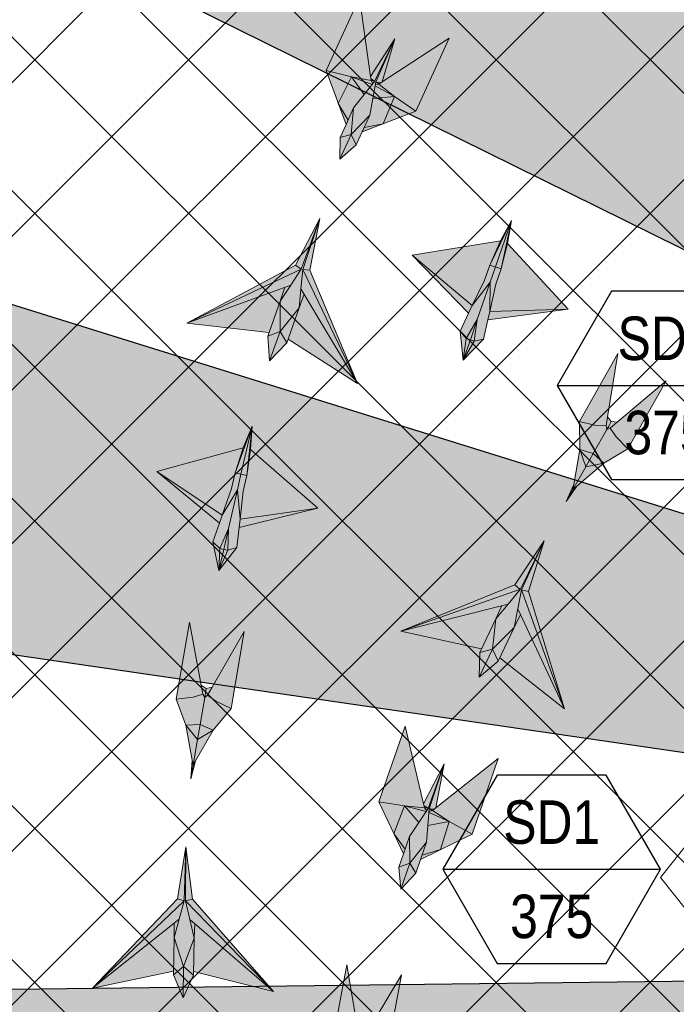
# Model space of a CAD drawing. Header units: millimetres. Extents: x -1574 to 74790, y -2818 to 13830.
# Tile 24 of 92: x 6153 to 7662, y 6844 to 9108. Entities that reach past the tile are written whole.
import ezdxf
from ezdxf.enums import TextEntityAlignment as Align

# ---------------------------------------------------------------- set-up
doc = ezdxf.new("R2010")
doc.units = ezdxf.units.MM
doc.header["$MEASUREMENT"] = 0
doc.linetypes.add('HIDDEN', pattern=[0.375, 0.25, -0.125])
doc.layers.get('0').update_dxf_attribs({"lineweight": 5})
for name, color, linetype, lineweight, true_color in [('A-CEILING-01', 7, 'Continuous', 5, 0xd56ca8), ('A-CEILING-08', 7, 'Continuous', 5, 0xd56ca8), ('ACMV-SA-DUCT', 200, 'Continuous', 20, 0xbf00ff), ('ACMV-SA-FLOW-ARROW', 200, 'Continuous', 20, 0xbf00ff), ('M-MEP-ELLG-LIGHT', 5, 'Continuous', 15, 0x0000ff), ('RCP LAYOUT', 9, 'Continuous', 13, 0x808080)]:
    doc.layers.add(name, color=color, linetype=linetype, lineweight=lineweight, true_color=true_color)
doc.layers.add('A-CELING ELEMENT', color=1, linetype='Continuous')
doc.layers.add('Legend', color=7, linetype='Continuous')
doc.layers.add('A-LIGHT', color=1, linetype='Continuous', lineweight=5)
doc.layers.add('ACMV-GRD', color=30, linetype='Continuous', true_color=0xff7f00)
doc.styles.add('Arial Narrow', font='ARIALN.TTF')

# ---------------------------------------------------------------- blocks, each defined once
blk = doc.blocks.new('XR-CP-DS$0$ceiling element 01')
at = {"layer": 'A-CELING ELEMENT', "lineweight": 5, "true_color": 0x808080, "transparency": 33554687}
h = blk.add_hatch(dxfattribs=at)
h.set_pattern_fill('ANSI36', color=8, scale=300)
h.paths.add_polyline_path([(-425629.8, -157750.9, -0.039119), (-425655.9, -157707.5), (-427128.8, -158480.5, 0.039269), (-426963.6, -158744.9)])
h.paths.add_polyline_path([(-427216.5, -158526.6, -0.039231), (-427344.4, -158225.6), (-431924, -159775.1), (-429595.3, -159775.1)])
h.paths.add_polyline_path([(-427146.3, -156679.9, 0.039168), (-427262.3, -156968.3), (-425674.3, -157463.1, -0.03857), (-425655.4, -157416.9)])
h.paths.add_polyline_path([(-425704.2, -155604.7, 0.039168), (-426005.5, -155681.4), (-425472.4, -157256.8, -0.03857), (-425424.2, -157244.1)])
edge = h.paths.add_edge_path()
edge.add_line((-430171.7, -151115.1), (-430279.8, -151115.1))
edge.add_line((-430279.8, -151115.1), (-430279.8, -151215.1))
edge.add_line((-430279.8, -151215.1), (-430479.8, -151215.1))
edge.add_line((-430479.8, -151215.1), (-430479.8, -151115.1))
edge.add_line((-430479.8, -151115.1), (-430629.8, -151115.1))
edge.add_line((-430629.8, -151115.1), (-430629.8, -150665.1))
edge.add_line((-430629.8, -150665.1), (-432321.8, -150665.1))
edge.add_line((-432321.8, -150665.1), (-432321.8, -150772.9))
edge.add_line((-432321.8, -150772.9), (-426859.3, -156104.6))
edge.add_arc((-425365.2, -157562.3), 2087.3, 126.7377, 135.7079, ccw=False)
edge.add_line((-426613.8, -155889.5), (-430171.7, -151115.1))
edge = h.paths.add_edge_path()
edge.add_line((-424199.8, -150665.1), (-424199.8, -151115.1))
edge.add_line((-424199.8, -151115.1), (-424349.8, -151115.1))
edge.add_line((-424349.8, -151115.1), (-424349.8, -151215.1))
edge.add_line((-424349.8, -151215.1), (-424444.6, -151215.1))
edge.add_line((-424444.6, -151215.1), (-425069.6, -155496))
edge.add_arc((-425365.2, -157562.3), 2087.3, 72.8718, 81.8578, ccw=False)
edge.add_line((-424750.5, -155567.5), (-423223, -150665.1))
edge.add_line((-423223, -150665.1), (-424199.8, -150665.1))
h.paths.add_polyline_path([(-424567.7, -153182.9), (-424331.7, -153182.9), (-424331.7, -153418.9), (-424567.7, -153418.9)], flags=16)
h = blk.add_hatch(dxfattribs=at)
h.set_pattern_fill('ANSI36', color=8, scale=300)
h.paths.add_polyline_path([(-426846.1, -159033.2, -0.036239), (-427043, -158804), (-428346.2, -159775.1), (-427588, -159775.1)])
h.paths.add_polyline_path([(-427423.6, -157908.4, -0.039197), (-427452.5, -157582.9), (-432321.8, -157641.9), (-432321.8, -158745.1)])
h.paths.add_polyline_path([(-425674.9, -157660.7, -0.038923), (-425686.3, -157611.6), (-427325.9, -157891.7, 0.039228), (-427250.5, -158193.8)])
h.paths.add_polyline_path([(-425560.1, -157303.4, -0.038492), (-425518.1, -157276.7), (-426291, -155804.1, 0.039154), (-426553.9, -155969.8)])
h.paths.add_polyline_path([(-426337.7, -155715.3, -0.039172), (-426037.7, -155586.2), (-427702.8, -150665.1), (-428988.4, -150665.1)])
h = blk.add_hatch(dxfattribs=at)
h.set_pattern_fill('ANSI36', color=8, scale=200)
h.paths.add_polyline_path([(-427235.6, -156635.7, -0.03916), (-427068.3, -156355.4), (-432321.8, -152634.9), (-432321.8, -154121.3)])
h.paths.add_polyline_path([(-425454.1, -150665.1), (-426550.3, -150665.1), (-425721.8, -155505.6, -0.039276), (-425395.8, -155475.2)])
h.paths.add_polyline_path([(-425690.1, -157561.6, -0.038719), (-425686, -157511.7), (-427331.8, -157271.4, 0.039193), (-427353.2, -157581.7)], flags=17)
h.paths.add_polyline_path([(-425084.2, -155595.8, 0.039193), (-425394.6, -155575.9), (-425374.5, -157239, -0.038719), (-425324.5, -157241.6)], flags=17)
h.paths.add_polyline_path([(-423965.7, -156152.8, 0.996512), (-426776.1, -158963.3), (-425599.9, -157787, -0.900286), (-425184.4, -157294.8), (-424476.2, -156294.7), (-424567.8, -156294.7), (-424567.8, -156058.7), (-424331.8, -156058.7), (-424331.8, -156294.7), (-424476.2, -156294.7), (-425184.4, -157294.8, -0.042192), (-425142, -157329.1)])
h = blk.add_hatch(dxfattribs=at)
h.set_pattern_fill('ANSI36', color=8, scale=300)
h.paths.add_polyline_path([(-432321.8, -155391.8), (-432321.8, -156542.9), (-427430.1, -157257, -0.039171), (-427357.2, -156938.7)])
h.paths.add_polyline_path([(-426787.8, -156174.5, 0.039154), (-426986.9, -156413.1), (-425629.6, -157374.3, -0.038492), (-425597.6, -157336.2)])
h.paths.add_polyline_path([(-424491.1, -155778.6, 0.039227), (-424780.5, -155663.9), (-425275.3, -157251.9, -0.038923), (-425228.3, -157269.8)])
h.paths.add_polyline_path([(-423119.8, -154379.5), (-423119.8, -153004.8), (-424446.3, -155688.1, -0.039269), (-424164.6, -155854.8)])
h.paths.add_polyline_path([(-430497.8, -156058.7), (-430497.8, -156294.7), (-430261.8, -156294.7), (-430261.8, -156058.7)], flags=0)
h.paths.add_polyline_path([(-430497.8, -156058.7), (-430261.8, -156058.7), (-430261.8, -156294.7), (-430497.8, -156294.7)], flags=16)
at = {"layer": 'A-CELING ELEMENT', "color": 8, "lineweight": -3, "true_color": 0x808080}
for points in [[(-427235.6, -156635.7), (-432321.8, -154121.3)], [(-432321.8, -155391.8), (-427357.2, -156938.7)], [(-427430.1, -157257), (-432321.8, -156542.9)], [(-432321.8, -157641.9), (-427452.5, -157582.9)]]:
    blk.add_lwpolyline(points, dxfattribs=at)
blk = doc.blocks.new('A$Ced31c995')
at = {"layer": 'M-MEP-ELLG-LIGHT', "lineweight": 0, "true_color": 0x808080}
h = blk.add_hatch(color=8, dxfattribs=at)
h.dxf.hatch_style = 1
h.paths.add_polyline_path([(6939.8, -4415.2), (6786.2, -4515.1), (6778.2, -4520.3), (6814.4, -4548.7), (6863.5, -4583)])
h.paths.add_polyline_path([(6814.4, -4548.7), (6788.3, -4611.6), (6863.5, -4583)])
h.paths.add_polyline_path([(6764.5, -4553.6), (6757.6, -4591.6), (6744.7, -4619.9), (6788.3, -4611.6), (6814.4, -4548.7)])
h.paths.add_polyline_path([(6769.8, -4524.3), (6764.5, -4553.6), (6814.4, -4548.7)], flags=17)
h.paths.add_polyline_path([(6778.2, -4520.3), (6770.2, -4521.8), (6769.8, -4524.3), (6814.4, -4548.7)], flags=17)
h.paths.add_polyline_path([(6815.1, -4416), (6771.3, -4515.6), (6771.3, -4515.6), (6772.9, -4515.9), (6782.2, -4517.7), (6786.2, -4515.1)], flags=17)
h.paths.add_polyline_path([(6772.9, -4515.9), (6778.2, -4520.3), (6782.2, -4517.7)], flags=16)
h.paths.add_polyline_path([(6772.9, -4515.9), (6771.3, -4515.6), (6770.2, -4521.8), (6778.2, -4520.3)], flags=17)
h.paths.add_polyline_path([(6815.1, -4416), (6768.7, -4514.5), (6768.7, -4514.4), (6720.4, -4574.7), (6703, -4613), (6689.4, -4642.9), (6688.9, -4693.2), (6726.5, -4659.8), (6740.1, -4629.9), (6757.6, -4591.6), (6764.5, -4553.6), (6769.8, -4524.3), (6770.2, -4521.8), (6771.3, -4515.6)])
h.paths.add_polyline_path([(6733.7, -4321.4), (6657.3, -4489.2), (6715.5, -4503.7), (6760.7, -4512.3), (6759.3, -4502.8)])
h.paths.add_polyline_path([(6657.3, -4489.2), (6685.2, -4564.7), (6715.5, -4503.7)])
h.paths.add_polyline_path([(6715.5, -4503.7), (6685.2, -4564.7), (6707.5, -4603), (6720.4, -4574.7), (6763.2, -4521.3)])
h.paths.add_polyline_path([(6715.5, -4503.7), (6763.2, -4521.3), (6764.8, -4519.3), (6760.7, -4512.3)])
h.paths.add_polyline_path([(6815.1, -4416), (6759.3, -4502.8), (6760, -4507.6), (6767.4, -4513.4), (6767.4, -4513.4), (6768.7, -4514.4), (6768.7, -4514.4)], flags=17)
h.paths.add_polyline_path([(6767.4, -4513.4), (6760.7, -4512.3), (6764.8, -4519.3), (6768.7, -4514.4)], flags=17)
h.paths.add_polyline_path([(6760, -4507.6), (6760.7, -4512.3), (6767.4, -4513.4)], flags=17)
h.paths.add_polyline_path([(6744.7, -4619.9), (6740.1, -4629.9), (6788.3, -4611.6)])
h.paths.add_polyline_path([(6685.2, -4564.7), (6703, -4613), (6707.5, -4603)], flags=17)
h = blk.add_hatch(color=8, dxfattribs=at)
h.dxf.hatch_style = 1
h.paths.add_polyline_path([(6551.4, -5019.2), (6562, -4987.6), (6337.4, -5070.4), (6525.8, -5091.7)], flags=17)
h.paths.add_polyline_path([(6595.3, -5034.7), (6599.3, -4990.8), (6603.3, -4947), (6643.1, -4829.5), (6600.2, -4946), (6600.1, -4946), (6575.8, -4982.5), (6551.4, -5019.2), (6551.3, -5089.4)])
h.paths.add_polyline_path([(6551.3, -5089.4), (6527.4, -5156.9), (6566.8, -5115.2)])
h.paths.add_polyline_path([(6551.3, -5089.4), (6551.3, -5089.4), (6522.9, -5099.7), (6527.4, -5156.9)])
h.paths.add_polyline_path([(6551.4, -5019.2), (6525.8, -5091.7), (6522.9, -5099.7), (6551.3, -5089.4)], flags=17)
h.paths.add_polyline_path([(6595.3, -5034.7), (6551.3, -5089.4), (6551.3, -5089.4), (6566.8, -5115.2)])
h.paths.add_polyline_path([(6606.8, -5003.4), (6595.3, -5034.7), (6569.7, -5107.2), (6729.6, -5208.9)], flags=16)
h.paths.add_polyline_path([(6600.1, -4946), (6600.1, -4946), (6337.4, -5070.4), (6562, -4987.6), (6575.8, -4982.5)])
h.paths.add_polyline_path([(6600.1, -4946), (6586.7, -4937), (6337.4, -5070.4)])
h.paths.add_polyline_path([(6575.8, -4982.5), (6562, -4987.6), (6551.4, -5019.2)], flags=17)
h.paths.add_polyline_path([(6606.8, -5003.4), (6599.3, -4990.8), (6595.3, -5034.7)], flags=16)
h.paths.add_polyline_path([(6603.3, -4947), (6599.3, -4990.8), (6606.8, -5003.4), (6729.6, -5208.9)], flags=17)
h.paths.add_polyline_path([(6619.4, -4948.6), (6603.3, -4947), (6729.6, -5208.9)])
h.paths.add_polyline_path([(6643.1, -4829.5), (6603.3, -4947), (6619.4, -4948.6)])
h.paths.add_polyline_path([(6643.1, -4829.5), (6586.7, -4937), (6600.1, -4946), (6600.2, -4945.9)], flags=17)
h = blk.add_hatch(color=8, dxfattribs=at)
h.dxf.hatch_style = 1
h.paths.add_polyline_path([(6997.3, -5111.5), (6988.6, -5108.6), (6972, -5155.4)], flags=17)
h.paths.add_polyline_path([(7019, -5107), (6997.3, -5111.5), (6972, -5155.4)])
h.paths.add_polyline_path([(7028.9, -5062.5), (7033.1, -5043.5), (7034.3, -4975.6), (7004.5, -5061.6), (6997.3, -5111.5), (7019, -5107)])
h.paths.add_polyline_path([(7004.5, -5061.6), (7034.3, -4975.6), (6993.1, -5029.7), (6984.7, -5047.2), (6965, -5088.3), (6979.2, -5105.2)])
h.paths.add_polyline_path([(6979.2, -5105.2), (6965, -5088.3), (6972, -5155.4)])
h.paths.add_polyline_path([(6988.6, -5108.6), (6988.6, -5108.6), (6988.3, -5108.5), (6979.2, -5105.2), (6979.2, -5105.2), (6972, -5155.4)])
h.paths.add_polyline_path([(7004.5, -5061.6), (6979.2, -5105.2), (6988.3, -5108.5), (6988.6, -5108.6)])
h.paths.add_polyline_path([(7004.5, -5061.6), (6988.6, -5108.6), (6997.3, -5111.5), (6997.3, -5111.5)])
h.paths.add_polyline_path([(7213.5, -5037.7), (7033.1, -5043.5), (7028.9, -5062.5)])
h.paths.add_polyline_path([(6855, -4913.5), (6984.7, -5047.2), (6993.1, -5029.7)])
h.paths.add_polyline_path([(7021.3, -4971.1), (7033.3, -4936.4), (7083.4, -4833.7), (7057.7, -4881), (6855, -4913.5), (6993.1, -5029.7)])
h.paths.add_polyline_path([(7046.3, -4940.9), (7046.3, -4940.9), (7033.3, -4936.4), (7021.3, -4971.1), (6993.1, -5029.7), (7034.3, -4975.6)], flags=17)
h.paths.add_polyline_path([(7059.3, -4945.4), (7046.3, -4940.9), (7046.3, -4940.9), (7034.3, -4975.6), (7033.1, -5043.5), (7047.3, -4980.1)])
h.paths.add_polyline_path([(7074.3, -4886.7), (7059.3, -4945.4), (7047.3, -4980.1), (7033.1, -5043.5), (7213.5, -5037.7)])
h.paths.add_polyline_path([(7083.4, -4833.7), (7046.3, -4940.9), (7059.3, -4945.4)])
h.paths.add_polyline_path([(7083.4, -4833.7), (7033.3, -4936.4), (7046.3, -4940.9)], flags=17)
h.paths.add_polyline_path([(7083.4, -4833.7), (7059.3, -4945.4), (7074.3, -4886.7)])
h = blk.add_hatch(color=8, dxfattribs=at)
h.dxf.hatch_style = 1
h.paths.add_polyline_path([(7295.3, -5391.7), (7253.9, -5400.1), (7224.4, -5452.5), (7233.2, -5444.9)])
h.paths.add_polyline_path([(7295.3, -5391.7), (7271.1, -5369.7), (7253.9, -5400.1)])
h.paths.add_polyline_path([(7271.1, -5369.7), (7239.8, -5360.4), (7253.9, -5400.1)])
h.paths.add_polyline_path([(7302.1, -5314.8), (7300.7, -5306.3), (7277, -5305.1), (7239.4, -5296.1), (7239.8, -5360.4), (7271.1, -5369.7)])
h.paths.add_polyline_path([(7350.5, -5358.8), (7323.3, -5331.3), (7310.1, -5311.6), (7302.1, -5314.8), (7271.1, -5369.7), (7271.1, -5369.7), (7295.3, -5391.7)])
h.paths.add_polyline_path([(7438.8, -5202.3), (7326.3, -5297.9), (7310.1, -5311.6), (7323.3, -5331.3), (7350.5, -5358.8)])
h.paths.add_polyline_path([(7327.8, -5139.6), (7239.4, -5296.1), (7277, -5305.1), (7300.7, -5306.3), (7304.1, -5285.3)])
h.paths.add_polyline_path([(7326.3, -5297.9), (7312.5, -5296.4), (7306.6, -5306.8), (7302.1, -5314.8), (7310.1, -5311.6)])
h.paths.add_polyline_path([(7312.5, -5296.4), (7304.1, -5285.3), (7300.7, -5306.3), (7302.1, -5314.8), (7306.6, -5306.8)])
h.paths.add_polyline_path([(7253.9, -5400.1), (7239.8, -5360.4), (7226.3, -5441), (7224.4, -5452.5)])
h.paths.add_polyline_path([(7233.2, -5444.9), (7224.4, -5452.5), (7208.8, -5480.1)])
h.paths.add_polyline_path([(7226.3, -5441), (7208.8, -5480.1), (7224.4, -5452.5)])
h = blk.add_hatch(color=8, dxfattribs=at)
h.dxf.hatch_style = 1
h.paths.add_polyline_path([(6431.3, -5592.3), (6422.3, -5590.3), (6410.8, -5638.6)], flags=17)
h.paths.add_polyline_path([(6452.3, -5585.5), (6431.3, -5592.3), (6410.8, -5638.6)])
h.paths.add_polyline_path([(6457.4, -5540.1), (6459.5, -5520.9), (6453.3, -5453.2), (6433, -5541.9), (6431.3, -5592.3), (6452.3, -5585.5)])
h.paths.add_polyline_path([(6433, -5541.9), (6453.3, -5453.2), (6418.3, -5511.4), (6411.8, -5529.7), (6396.6, -5572.7), (6412.6, -5588)])
h.paths.add_polyline_path([(6412.6, -5588), (6396.6, -5572.7), (6410.8, -5638.6)])
h.paths.add_polyline_path([(6422.3, -5590.3), (6422.3, -5590.3), (6421.9, -5590.2), (6412.6, -5588), (6412.6, -5588), (6410.8, -5638.6)])
h.paths.add_polyline_path([(6433, -5541.9), (6412.6, -5588), (6421.9, -5590.2), (6422.3, -5590.3)])
h.paths.add_polyline_path([(6433, -5541.9), (6422.3, -5590.3), (6431.3, -5592.3), (6431.3, -5592.3)])
h.paths.add_polyline_path([(6638.2, -5495.6), (6459.5, -5520.9), (6457.4, -5540.1)])
h.paths.add_polyline_path([(6268.4, -5410.8), (6411.8, -5529.7), (6418.3, -5511.4)])
h.paths.add_polyline_path([(6439.9, -5450.1), (6448.1, -5414.3), (6486.9, -5306.8), (6466.5, -5356.6), (6268.4, -5410.8), (6418.3, -5511.4)])
h.paths.add_polyline_path([(6461.5, -5417.4), (6461.5, -5417.4), (6448.1, -5414.3), (6439.9, -5450.1), (6418.3, -5511.4), (6453.3, -5453.2)], flags=17)
h.paths.add_polyline_path([(6474.9, -5420.4), (6461.5, -5417.4), (6461.5, -5417.4), (6453.3, -5453.2), (6459.5, -5520.9), (6466.7, -5456.3)])
h.paths.add_polyline_path([(6483.6, -5360.5), (6474.9, -5420.4), (6466.7, -5456.3), (6459.5, -5520.9), (6638.2, -5495.6)])
h.paths.add_polyline_path([(6486.9, -5306.8), (6461.5, -5417.4), (6474.9, -5420.4)])
h.paths.add_polyline_path([(6486.9, -5306.8), (6448.1, -5414.3), (6461.5, -5417.4)], flags=17)
h.paths.add_polyline_path([(6486.9, -5306.8), (6474.9, -5420.4), (6483.6, -5360.5)])
h = blk.add_hatch(color=8, dxfattribs=at)
h.dxf.hatch_style = 1
h.paths.add_polyline_path([(7047.3, -5749.7), (7061.2, -5719.5), (6829.1, -5778.3), (7014.2, -5819.2)], flags=17)
h.paths.add_polyline_path([(7089.3, -5769.7), (7097.9, -5726.6), (7106.5, -5683.4), (7158.3, -5570.7), (7103.5, -5682.1), (7103.4, -5682.1), (7075.4, -5715.9), (7047.3, -5749.7), (7039.8, -5819.6)])
h.paths.add_polyline_path([(7039.8, -5819.6), (7009, -5884.2), (7052.6, -5846.9)])
h.paths.add_polyline_path([(7039.8, -5819.6), (7039.8, -5819.6), (7010.6, -5826.9), (7009, -5884.2)])
h.paths.add_polyline_path([(7047.3, -5749.7), (7014.2, -5819.2), (7010.6, -5826.9), (7039.8, -5819.6)], flags=17)
h.paths.add_polyline_path([(7089.3, -5769.7), (7039.8, -5819.6), (7039.8, -5819.6), (7052.6, -5846.9)])
h.paths.add_polyline_path([(7104.1, -5739.9), (7089.3, -5769.7), (7056.3, -5839.2), (7204.7, -5957.1)], flags=16)
h.paths.add_polyline_path([(7103.4, -5682.1), (7103.4, -5682), (6829.1, -5778.3), (7061.2, -5719.5), (7075.4, -5715.9)])
h.paths.add_polyline_path([(7103.4, -5682), (7091, -5671.7), (6829.1, -5778.3)])
h.paths.add_polyline_path([(7075.4, -5715.9), (7061.2, -5719.5), (7047.3, -5749.7)], flags=17)
h.paths.add_polyline_path([(7104.1, -5739.9), (7097.9, -5726.6), (7089.3, -5769.7)], flags=16)
h.paths.add_polyline_path([(7106.5, -5683.4), (7097.9, -5726.6), (7104.1, -5739.9), (7204.7, -5957.1)], flags=17)
h.paths.add_polyline_path([(7122.3, -5686.7), (7106.5, -5683.4), (7204.7, -5957.1)])
h.paths.add_polyline_path([(7158.3, -5570.7), (7106.5, -5683.4), (7122.3, -5686.7)])
h.paths.add_polyline_path([(7158.3, -5570.7), (7091, -5671.7), (7103.4, -5682), (7103.5, -5682)], flags=17)
h = blk.add_hatch(color=8, dxfattribs=at)
h.dxf.hatch_style = 1
h.paths.add_polyline_path([(6397.8, -6005.5), (6361.7, -6027.4), (6351.5, -6086.7), (6357.3, -6076.5)])
h.paths.add_polyline_path([(6397.8, -6005.5), (6367.6, -5992.9), (6361.7, -6027.4)])
h.paths.add_polyline_path([(6367.6, -5992.9), (6334.9, -5994.7), (6361.7, -6027.4)])
h.paths.add_polyline_path([(6378.2, -5930.8), (6374, -5923.3), (6351.4, -5930.2), (6312.9, -5934.4), (6334.9, -5994.7), (6367.6, -5992.9)])
h.paths.add_polyline_path([(6438.6, -5955.9), (6403.7, -5939.1), (6384.7, -5925.1), (6378.2, -5930.8), (6367.6, -5992.9), (6367.6, -5992.9), (6397.8, -6005.5)])
h.paths.add_polyline_path([(6468.9, -5778.8), (6395.3, -5906.7), (6384.7, -5925.1), (6403.7, -5939.1), (6438.6, -5955.9)])
h.paths.add_polyline_path([(6343.3, -5757.3), (6312.9, -5934.4), (6351.4, -5930.2), (6374, -5923.3), (6370.1, -5902.4)])
h.paths.add_polyline_path([(6395.3, -5906.7), (6381.8, -5910), (6379.8, -5921.8), (6378.2, -5930.8), (6384.7, -5925.1)])
h.paths.add_polyline_path([(6381.8, -5910), (6370.1, -5902.4), (6374, -5923.3), (6378.2, -5930.8), (6379.8, -5921.8)])
h.paths.add_polyline_path([(6361.7, -6027.4), (6334.9, -5994.7), (6349.5, -6075.2), (6351.5, -6086.7)])
h.paths.add_polyline_path([(6357.3, -6076.5), (6351.5, -6086.7), (6346.2, -6118)])
h.paths.add_polyline_path([(6349.5, -6075.2), (6346.2, -6118), (6351.5, -6086.7)])
h = blk.add_hatch(color=8, dxfattribs=at)
h.dxf.hatch_style = 1
h.paths.add_polyline_path([(7052.7, -6071), (6909.1, -6184.7), (6901.6, -6190.6), (6940.3, -6215.5), (6992.4, -6245.1)])
h.paths.add_polyline_path([(6940.3, -6215.5), (6920.1, -6280.6), (6992.4, -6245.1)])
h.paths.add_polyline_path([(6891, -6225.1), (6887.7, -6263.5), (6877.5, -6292.9), (6920.1, -6280.6), (6940.3, -6215.5)])
h.paths.add_polyline_path([(6893.6, -6195.3), (6891, -6225.1), (6940.3, -6215.5)], flags=17)
h.paths.add_polyline_path([(6901.6, -6190.6), (6893.8, -6192.9), (6893.6, -6195.3), (6940.3, -6215.5)], flags=17)
h.paths.add_polyline_path([(6928.6, -6083.3), (6894.3, -6186.6), (6894.3, -6186.6), (6895.9, -6186.8), (6905.3, -6187.6), (6909.1, -6184.7)], flags=17)
h.paths.add_polyline_path([(6895.9, -6186.8), (6901.6, -6190.6), (6905.3, -6187.6)], flags=16)
h.paths.add_polyline_path([(6895.9, -6186.8), (6894.3, -6186.6), (6893.8, -6192.9), (6901.6, -6190.6)], flags=17)
h.paths.add_polyline_path([(6928.6, -6083.3), (6891.6, -6185.7), (6891.6, -6185.7), (6849.1, -6250.2), (6835.3, -6290), (6824.6, -6321), (6828.8, -6371.1), (6863.2, -6334.4), (6873.9, -6303.3), (6887.7, -6263.5), (6891, -6225.1), (6893.6, -6195.3), (6893.8, -6192.9), (6894.3, -6186.6)])
h.paths.add_polyline_path([(6838.7, -5996.8), (6778.4, -6170.9), (6837.6, -6179.9), (6883.4, -6184.2), (6881.2, -6175)])
h.paths.add_polyline_path([(6778.4, -6170.9), (6813.1, -6243.5), (6837.6, -6179.9)])
h.paths.add_polyline_path([(6837.6, -6179.9), (6813.1, -6243.5), (6838.9, -6279.6), (6849.1, -6250.2), (6886.8, -6193)])
h.paths.add_polyline_path([(6837.6, -6179.9), (6886.8, -6193), (6888.1, -6190.9), (6883.4, -6184.2)])
h.paths.add_polyline_path([(6928.6, -6083.3), (6881.2, -6175), (6882.3, -6179.6), (6890.2, -6184.8), (6890.2, -6184.8), (6891.6, -6185.7), (6891.6, -6185.6)], flags=17)
h.paths.add_polyline_path([(6890.2, -6184.8), (6883.4, -6184.2), (6888.1, -6190.9), (6891.6, -6185.7)], flags=17)
h.paths.add_polyline_path([(6882.3, -6179.6), (6883.4, -6184.2), (6890.2, -6184.8)], flags=17)
h.paths.add_polyline_path([(6877.5, -6292.9), (6873.9, -6303.3), (6920.1, -6280.6)])
h.paths.add_polyline_path([(6813.1, -6243.5), (6835.3, -6290), (6838.9, -6279.6)], flags=17)
h = blk.add_hatch(color=8, dxfattribs=at)
h.dxf.hatch_style = 1
h.paths.add_polyline_path([(6307.7, -6482.9), (6307.9, -6449.6), (6120.7, -6598.9), (6306.2, -6559.8)], flags=17)
h.paths.add_polyline_path([(6354.3, -6483.8), (6344.3, -6441), (6334.3, -6398.1), (6335.1, -6274.1), (6331, -6398.2), (6331, -6398.2), (6319.4, -6440.5), (6307.7, -6482.9), (6329.7, -6549.6)])
h.paths.add_polyline_path([(6329.7, -6549.6), (6328.3, -6621.2), (6352.6, -6569.3)])
h.paths.add_polyline_path([(6329.7, -6549.6), (6329.7, -6549.6), (6306.1, -6568.4), (6328.3, -6621.2)])
h.paths.add_polyline_path([(6307.7, -6482.9), (6306.2, -6559.8), (6306.1, -6568.4), (6329.7, -6549.6)], flags=17)
h.paths.add_polyline_path([(6354.3, -6483.8), (6329.7, -6549.6), (6329.7, -6549.6), (6352.6, -6569.3)])
h.paths.add_polyline_path([(6355.4, -6450.6), (6354.3, -6483.8), (6352.8, -6560.7), (6536.6, -6607)], flags=16)
h.paths.add_polyline_path([(6331, -6398.2), (6330.9, -6398.1), (6120.7, -6598.9), (6307.9, -6449.6), (6319.4, -6440.5)])
h.paths.add_polyline_path([(6330.9, -6398.1), (6315.4, -6393.9), (6120.7, -6598.9)])
h.paths.add_polyline_path([(6319.4, -6440.5), (6307.9, -6449.6), (6307.7, -6482.9)], flags=17)
h.paths.add_polyline_path([(6355.4, -6450.6), (6344.3, -6441), (6354.3, -6483.8)], flags=16)
h.paths.add_polyline_path([(6334.3, -6398.1), (6344.3, -6441), (6355.4, -6450.6), (6536.6, -6607)], flags=17)
h.paths.add_polyline_path([(6350.1, -6394.6), (6334.3, -6398.1), (6536.6, -6607)])
h.paths.add_polyline_path([(6335.1, -6274.1), (6334.3, -6398.1), (6350.1, -6394.6)])
h.paths.add_polyline_path([(6335.1, -6274.1), (6315.4, -6393.9), (6330.9, -6398.1), (6331, -6398)], flags=17)
h = blk.add_hatch(color=8, dxfattribs=at)
h.dxf.hatch_style = 1
h.paths.add_polyline_path([(6755.8, -6794.3), (6719.4, -6815.7), (6708.4, -6874.8), (6714.4, -6864.7)])
h.paths.add_polyline_path([(6755.8, -6794.3), (6725.8, -6781.3), (6719.4, -6815.7)])
h.paths.add_polyline_path([(6725.8, -6781.3), (6693.1, -6782.7), (6719.4, -6815.7)])
h.paths.add_polyline_path([(6737.3, -6719.3), (6733.2, -6711.8), (6710.5, -6718.3), (6672, -6722), (6693.1, -6782.7), (6725.8, -6781.3)])
h.paths.add_polyline_path([(6797.3, -6745.3), (6762.7, -6728.1), (6743.9, -6713.7), (6737.3, -6719.3), (6725.8, -6781.3), (6725.8, -6781.3), (6755.8, -6794.3)])
h.paths.add_polyline_path([(6830.2, -6568.6), (6754.7, -6695.5), (6743.9, -6713.7), (6762.7, -6728.1), (6797.3, -6745.3)])
h.paths.add_polyline_path([(6704.8, -6545.3), (6672, -6722), (6710.5, -6718.3), (6733.2, -6711.8), (6729.6, -6690.8)])
h.paths.add_polyline_path([(6754.7, -6695.5), (6741.2, -6698.6), (6739, -6710.4), (6737.3, -6719.3), (6743.9, -6713.7)])
h.paths.add_polyline_path([(6741.2, -6698.6), (6729.6, -6690.8), (6733.2, -6711.8), (6737.3, -6719.3), (6739, -6710.4)])
h.paths.add_polyline_path([(6719.4, -6815.7), (6693.1, -6782.7), (6706.5, -6863.3), (6708.4, -6874.8)])
h.paths.add_polyline_path([(6714.4, -6864.7), (6708.4, -6874.8), (6702.6, -6906)])
h.paths.add_polyline_path([(6706.5, -6863.3), (6702.6, -6906), (6708.4, -6874.8)])
at = {"layer": 'M-MEP-ELLG-LIGHT', "color": 8, "lineweight": 0, "true_color": 0x808080}
for p, q in [((6586.7, -4937), (6643.1, -4829.5)), ((6600.2, -4945.9), (6643.1, -4829.5)), ((6643.1, -4829.5), (6603.3, -4947)), ((6643.1, -4829.5), (6619.4, -4948.6)), ((7083.4, -4833.7), (7033.3, -4936.4)), ((7046.3, -4940.9), (7083.4, -4833.7)), ((7083.4, -4833.7), (7057.7, -4881)), ((7083.4, -4833.7), (7059.3, -4945.4)), ((7074.3, -4886.7), (7083.4, -4833.7)), ((7057.7, -4881), (6855, -4913.5)), ((7057.7, -4881), (7033.3, -4936.4)), ((7059.3, -4945.4), (7074.3, -4886.7)), ((7213.5, -5037.7), (7074.3, -4886.7)), ((6855, -4913.5), (6984.7, -5047.2)), ((6993.1, -5029.7), (6855, -4913.5)), ((6337.4, -5070.4), (6586.7, -4937)), ((6337.4, -5070.4), (6600.2, -4945.9)), ((6600.1, -4946), (6575.8, -4982.5)), ((6586.7, -4937), (6600.1, -4946)), ((6603.3, -4947), (6599.3, -4990.8)), ((6603.3, -4947), (6729.6, -5208.9)), ((6619.4, -4948.6), (6603.3, -4947)), ((6619.4, -4948.6), (6729.6, -5208.9)), ((7033.3, -4936.4), (7021.3, -4971.1)), ((7033.3, -4936.4), (7059.3, -4945.4)), ((7034.3, -4975.6), (7046.3, -4940.9)), ((7059.3, -4945.4), (7047.3, -4980.1)), ((7021.3, -4971.1), (6993.1, -5029.7)), ((6993.1, -5029.7), (7034.3, -4975.6)), ((7004.5, -5061.6), (7034.3, -4975.6)), ((7034.3, -4975.6), (7033.1, -5043.5)), ((7047.3, -4980.1), (7033.1, -5043.5)), ((6575.8, -4982.5), (6337.4, -5070.4)), ((6551.4, -5019.2), (6575.8, -4982.5)), ((6562, -4987.6), (6551.4, -5019.2)), ((6599.3, -4990.8), (6595.3, -5034.7)), ((6729.6, -5208.9), (6599.3, -4990.8)), ((6551.4, -5019.2), (6522.9, -5099.7)), ((6551.3, -5089.4), (6551.4, -5019.2)), ((6595.3, -5034.7), (6606.8, -5003.4)), ((6595.3, -5034.7), (6551.3, -5089.4)), ((6566.8, -5115.2), (6595.3, -5034.7)), ((6984.7, -5047.2), (6965, -5088.3)), ((6984.7, -5047.2), (6993.1, -5029.7)), ((7028.9, -5062.5), (7213.5, -5037.7)), ((7033.1, -5043.5), (7028.9, -5062.5)), ((7033.1, -5043.5), (7213.5, -5037.7)), ((6525.8, -5091.7), (6337.4, -5070.4)), ((6979.2, -5105.2), (7004.5, -5061.6)), ((6988.6, -5108.6), (7004.5, -5061.6)), ((7004.5, -5061.6), (6997.3, -5111.5)), ((7019, -5107), (7028.9, -5062.5)), ((6522.9, -5099.7), (6551.3, -5089.4)), ((6551.3, -5089.4), (6566.8, -5115.2)), ((6965, -5088.3), (6972, -5155.4)), ((6979.2, -5105.2), (6965, -5088.3)), ((6522.9, -5099.7), (6527.4, -5156.9)), ((6527.4, -5156.9), (6566.8, -5115.2)), ((6729.6, -5208.9), (6569.7, -5107.2)), ((6972, -5155.4), (6979.2, -5105.2)), ((6972, -5155.4), (7019, -5107)), ((6972, -5155.4), (6988.6, -5108.6)), ((6997.3, -5111.5), (6972, -5155.4)), ((6988.3, -5108.5), (6979.2, -5105.2)), ((6997.3, -5111.5), (6988.3, -5108.5)), ((7019, -5107), (6997.3, -5111.5)), ((7091, -5671.7), (7158.3, -5570.7)), ((7103.5, -5682), (7158.3, -5570.7)), ((7158.3, -5570.7), (7106.5, -5683.4)), ((7158.3, -5570.7), (7122.3, -5686.7)), ((6829.1, -5778.3), (7091, -5671.7)), ((6829.1, -5778.3), (7103.5, -5682)), ((7103.4, -5682.1), (7075.4, -5715.9)), ((7091, -5671.7), (7103.4, -5682.1)), ((7106.5, -5683.4), (7097.9, -5726.6)), ((7106.5, -5683.4), (7204.7, -5957.1)), ((7122.3, -5686.7), (7106.5, -5683.4)), ((7122.3, -5686.7), (7204.7, -5957.1)), ((7075.4, -5715.9), (6829.1, -5778.3)), ((7047.3, -5749.7), (7075.4, -5715.9)), ((7061.2, -5719.5), (7047.3, -5749.7)), ((7097.9, -5726.6), (7089.3, -5769.7)), ((7204.7, -5957.1), (7097.9, -5726.6)), ((7047.3, -5749.7), (7010.6, -5826.9)), ((7039.8, -5819.6), (7047.3, -5749.7)), ((7089.3, -5769.7), (7104.1, -5739.9)), ((6343.3, -5757.3), (6312.9, -5934.4)), ((6370.1, -5902.4), (6343.3, -5757.3)), ((7089.3, -5769.7), (7039.8, -5819.6)), ((7052.6, -5846.9), (7089.3, -5769.7)), ((6468.9, -5778.8), (6395.3, -5906.7)), ((6438.6, -5955.9), (6468.9, -5778.8)), ((7014.2, -5819.2), (6829.1, -5778.3)), ((7010.6, -5826.9), (7009, -5884.2)), ((7010.6, -5826.9), (7039.8, -5819.6)), ((7039.8, -5819.6), (7052.6, -5846.9)), ((7204.7, -5957.1), (7056.3, -5839.2)), ((7009, -5884.2), (7052.6, -5846.9)), ((6381.8, -5910), (6370.1, -5902.4)), ((6370.1, -5902.4), (6374, -5923.3)), ((6395.3, -5906.7), (6381.8, -5910)), ((6395.3, -5906.7), (6384.7, -5925.1)), ((6351.4, -5930.2), (6312.9, -5934.4)), ((6374, -5923.3), (6351.4, -5930.2)), ((6367.6, -5992.9), (6378.2, -5930.8)), ((6378.2, -5930.8), (6374, -5923.3)), ((6378.2, -5930.8), (6379.8, -5921.8)), ((6384.7, -5925.1), (6378.2, -5930.8)), ((6379.8, -5921.8), (6381.8, -5910)), ((6403.7, -5939.1), (6384.7, -5925.1)), ((6312.9, -5934.4), (6334.9, -5994.7)), ((6438.6, -5955.9), (6403.7, -5939.1)), ((6397.8, -6005.5), (6438.6, -5955.9)), ((6334.9, -5994.7), (6349.5, -6075.2)), ((6361.7, -6027.4), (6367.6, -5992.9)), ((6357.3, -6076.5), (6397.8, -6005.5)), ((6351.5, -6086.7), (6361.7, -6027.4)), ((6346.2, -6118), (6349.5, -6075.2)), ((6357.3, -6076.5), (6346.2, -6118)), ((6346.2, -6118), (6351.5, -6086.7)), ((6349.5, -6075.2), (6351.5, -6086.7)), ((6351.5, -6086.7), (6357.3, -6076.5))]:
    blk.add_line(p, q, dxfattribs=at)
for points in [[(6688.9, -4693.2), (6726.5, -4659.8), (6740.1, -4629.9), (6863.5, -4583), (6939.8, -4415.2), (6786.2, -4515.1), (6815.1, -4416), (6759.3, -4502.8), (6733.7, -4321.4), (6657.3, -4489.2), (6703, -4613), (6689.4, -4642.9), (6688.9, -4693.2)], [(6703, -4613), (6720.4, -4574.7), (6768.7, -4514.4), (6815.1, -4416), (6771.3, -4515.6), (6757.6, -4591.6), (6740.1, -4629.9)], [(6657.3, -4489.2), (6715.5, -4503.7), (6760.7, -4512.3), (6759.3, -4502.8)], [(6707.5, -4603), (6685.2, -4564.7), (6715.5, -4503.7), (6763.2, -4521.3)], [(6715.5, -4503.7), (6744.6, -4544.6)], [(6769.8, -4524.3), (6814.4, -4548.7), (6788.3, -4611.6), (6744.7, -4619.9)], [(6767.4, -4513.4), (6760, -4507.6)], [(6764.8, -4519.3), (6760.7, -4512.3), (6767.4, -4513.4), (6768.7, -4514.4)], [(6770.2, -4521.8), (6778.2, -4520.3), (6772.9, -4515.9), (6771.3, -4515.6)], [(6772.9, -4515.9), (6782.2, -4517.7)], [(6863.5, -4583), (6814.4, -4548.7), (6778.2, -4520.3), (6786.2, -4515.1)], [(6764.5, -4553.6), (6814.4, -4548.7)], [(6689.4, -4642.9), (6714.9, -4636.1), (6720.4, -4574.7)], [(6757.6, -4591.6), (6714.9, -4636.1), (6726.5, -4659.8)], [(6688.9, -4693.2), (6714.9, -4636.1)], [(6527.4, -5156.9), (6551.3, -5089.4)], [(7233.2, -5444.9), (7208.8, -5480.1), (7226.3, -5441), (7224.4, -5452.5), (7233.2, -5444.9), (7295.3, -5391.7), (7350.5, -5358.8), (7438.8, -5202.3), (7326.3, -5297.9), (7312.5, -5296.4), (7304.1, -5285.3), (7327.8, -5139.6), (7239.4, -5296.1), (7239.8, -5360.4), (7226.3, -5441)], [(7208.8, -5480.1), (7224.4, -5452.5), (7253.9, -5400.1), (7271.1, -5369.7), (7302.1, -5314.8), (7306.6, -5306.8), (7312.5, -5296.4)], [(7350.5, -5358.8), (7323.3, -5331.3), (7310.1, -5311.6), (7302.1, -5314.8), (7300.7, -5306.3), (7277, -5305.1), (7239.4, -5296.1)], [(7304.1, -5285.3), (7300.7, -5306.3)], [(6410.8, -5638.6), (6452.3, -5585.5), (6457.4, -5540.1), (6638.2, -5495.6), (6483.6, -5360.5), (6486.9, -5306.8), (6466.5, -5356.6), (6268.4, -5410.8), (6411.8, -5529.7), (6396.6, -5572.7), (6410.8, -5638.6)], [(6486.9, -5306.8), (6448.1, -5414.3), (6439.9, -5450.1), (6418.3, -5511.4), (6268.4, -5410.8)], [(6410.8, -5638.6), (6422.3, -5590.3), (6433, -5541.9), (6453.3, -5453.2), (6461.5, -5417.4), (6486.9, -5306.8)], [(6486.9, -5306.8), (6474.9, -5420.4), (6466.7, -5456.3), (6459.5, -5520.9), (6638.2, -5495.6)], [(7326.3, -5297.9), (7310.1, -5311.6)], [(6466.5, -5356.6), (6448.1, -5414.3), (6474.9, -5420.4), (6483.6, -5360.5)], [(7253.9, -5400.1), (7295.3, -5391.7), (7271.1, -5369.7), (7239.8, -5360.4), (7253.9, -5400.1)], [(6411.8, -5529.7), (6418.3, -5511.4), (6453.3, -5453.2), (6459.5, -5520.9), (6457.4, -5540.1)], [(6410.8, -5638.6), (6412.6, -5588), (6433, -5541.9), (6431.3, -5592.3), (6410.8, -5638.6)], [(6452.3, -5585.5), (6431.3, -5592.3), (6421.9, -5590.2), (6412.6, -5588), (6396.6, -5572.7)], [(7009, -5884.2), (7039.8, -5819.6)], [(6361.7, -6027.4), (6397.8, -6005.5), (6367.6, -5992.9), (6334.9, -5994.7), (6361.7, -6027.4)], [(6828.8, -6371.1), (6863.2, -6334.4), (6873.9, -6303.3), (6992.4, -6245.1), (7052.7, -6071), (6909.1, -6184.7), (6928.6, -6083.3), (6881.2, -6175), (6838.7, -5996.8), (6778.4, -6170.9), (6835.3, -6290), (6824.6, -6321), (6828.8, -6371.1)], [(6835.3, -6290), (6849.1, -6250.2), (6891.6, -6185.6), (6928.6, -6083.3), (6894.3, -6186.6), (6887.7, -6263.5), (6873.9, -6303.3)], [(6778.4, -6170.9), (6837.6, -6179.9), (6883.4, -6184.2), (6881.2, -6175)], [(6838.9, -6279.6), (6813.1, -6243.5), (6837.6, -6179.9), (6886.8, -6193)], [(6837.6, -6179.9), (6870.4, -6217.9)], [(6890.2, -6184.7), (6882.3, -6179.6)], [(6893.6, -6195.3), (6940.3, -6215.5), (6920.1, -6280.6), (6877.5, -6292.9)], [(6888.1, -6190.9), (6883.4, -6184.2), (6890.2, -6184.8), (6891.6, -6185.7)], [(6893.8, -6192.9), (6901.6, -6190.6), (6895.9, -6186.8), (6894.3, -6186.6)], [(6895.9, -6186.8), (6905.3, -6187.6)], [(6992.4, -6245.1), (6940.3, -6215.5), (6901.6, -6190.6), (6909.1, -6184.7)], [(6891, -6225.1), (6940.3, -6215.5)], [(6824.6, -6321), (6849.4, -6311.8), (6849.1, -6250.2)], [(6887.7, -6263.5), (6849.4, -6311.8), (6863.2, -6334.4)], [(6306.2, -6559.8), (6120.7, -6598.9), (6315.4, -6393.9), (6335.1, -6274.1), (6350.1, -6394.6), (6536.6, -6607), (6352.8, -6560.7)], [(6306.1, -6568.4), (6329.7, -6549.6), (6307.7, -6482.9), (6319.4, -6440.5), (6120.7, -6598.9), (6331, -6398), (6335.1, -6274.1), (6334.3, -6398.1), (6536.6, -6607), (6344.3, -6441), (6354.3, -6483.8), (6329.7, -6549.6), (6352.6, -6569.3)], [(6828.8, -6371.1), (6849.4, -6311.8)], [(6315.4, -6393.9), (6331, -6398.2), (6319.4, -6440.5)], [(6350.1, -6394.6), (6334.3, -6398.1), (6344.3, -6441)], [(6307.9, -6449.6), (6307.7, -6482.9), (6306.1, -6568.4), (6328.3, -6621.2), (6352.6, -6569.3), (6354.3, -6483.8), (6355.4, -6450.6)], [(6328.3, -6621.2), (6329.7, -6549.6)], [(6714.4, -6864.7), (6702.6, -6906), (6706.5, -6863.3), (6708.4, -6874.8), (6714.4, -6864.7), (6755.8, -6794.3), (6797.3, -6745.3), (6830.2, -6568.6), (6754.7, -6695.5), (6741.2, -6698.6), (6729.6, -6690.8), (6704.8, -6545.3), (6672, -6722), (6693.1, -6782.7), (6706.5, -6863.3)]]:
    blk.add_lwpolyline(points, dxfattribs=at)
blk = doc.blocks.new('XR-CP-DS')
at = {"layer": 'A-CEILING-01', "true_color": 0x808080}
h = blk.add_hatch(dxfattribs=at)
h.set_pattern_fill('ANSI37', color=8, scale=2000)
edge = h.paths.add_edge_path()
edge.add_line((17350, 13380), (12020, 13380))
edge.add_line((12020, 13380), (12020, 13280))
edge.add_line((12020, 13280), (11820, 13280))
edge.add_line((11820, 13280), (11820, 13380))
edge.add_line((11820, 13380), (6090, 13380))
edge.add_line((6090, 13380), (6090, 13280))
edge.add_line((6090, 13280), (5890, 13280))
edge.add_line((5890, 13280), (5890, 13380))
edge.add_line((5890, 13380), (350, 13380))
edge.add_line((350, 13380), (200, 13380))
edge.add_line((200, 13380), (200, 4520))
edge.add_line((200, 4520), (650, 4520))
edge.add_line((650, 4520), (650, 4220))
edge.add_line((650, 4220), (200, 4220))
edge.add_line((200, 4220), (200, 3270))
edge.add_line((200, 3270), (3945, 3270))
edge.add_line((3945, 3270), (3945, 3920))
edge.add_line((3945, 3920), (6135, 3920))
edge.add_line((6135, 3920), (6135, 3270))
edge.add_line((6135, 3270), (9805, 3270))
edge.add_line((9805, 3270), (9805, 3070))
edge.add_line((9805, 3070), (10125.7, 3070))
edge.add_line((10125.7, 3070), (10125.7, 3423))
edge.add_line((10125.7, 3423), (11242.1, 4539.4))
edge.add_line((11242.1, 4539.4), (10770.1, 5011.3))
edge.add_line((10770.1, 5011.3), (11904.4, 6145.6))
edge.add_line((11904.4, 6145.6), (14298.8, 8540))
edge.add_line((14298.8, 8540), (14450, 8540))
edge.add_line((14450, 8540), (14450, 9620))
edge.add_line((14450, 9620), (14450, 12330))
edge.add_arc((15200, 12330), 750, 90, 180, ccw=False)
edge.add_line((15200, 13080), (17350, 13080))
edge.add_line((17350, 13080), (17350, 13380))
h.paths.add_polyline_path([(5890.1, 11294.2), (6090.1, 11294.2), (6090.1, 11094.2), (5890.1, 11094.2)], flags=16)
h.paths.add_polyline_path([(5890.1, 9330), (6090.1, 9330), (6090.1, 9130), (5890.1, 9130)], flags=16)
h.paths.add_polyline_path([(5890, 8418.4), (6090, 8418.4), (6090, 8218.4), (5890, 8218.4)], flags=16)
h.paths.add_polyline_path([(5890, 6030), (6090, 6030), (6090, 5830), (5890, 5830)], flags=16)
h.paths.add_polyline_path([(11820, 8418.4), (12020, 8418.4), (12020, 8218.4), (11820, 8218.4)], flags=16)
h.paths.add_polyline_path([(11820, 9330), (12020, 9330), (12020, 9130), (11820, 9130)], flags=16)
h.paths.add_polyline_path([(11820.1, 11294.2), (12020.1, 11294.2), (12020.1, 11094.2), (11820.1, 11094.2)], flags=16)
at = {"layer": 'A-CEILING-08', "color": 8, "lineweight": 0, "true_color": 0x808080}
blk.add_blockref('XR-CP-DS$0$ceiling element 01', (436369.8, 164495.1), dxfattribs=at)
at = {"layer": 'A-LIGHT', "color": 8, "true_color": 0x808080}
blk.add_blockref('A$Ced31c995', (200, 13480), dxfattribs=at)
blk = doc.blocks.new('SA-RCD-350')
at = {"layer": 'ACMV-GRD'}
for radius in [231.5, 206.5, 181.5]:
    blk.add_circle((0, 0), radius, dxfattribs=at)
at = {"layer": 'ACMV-SA-DUCT', "linetype": 'HIDDEN'}
for p, q in [((-123.7, 123.7), (123.7, -123.7)), ((123.7, 123.7), (-123.7, -123.7))]:
    blk.add_line(p, q, dxfattribs=at)
blk.add_circle((0, 0), 175, dxfattribs=at)
at = {"layer": 'ACMV-SA-FLOW-ARROW'}
for points in [[(0, 346.5), (-75, 286.5), (-45, 286.5), (-45, 256.5), (45, 256.5), (45, 286.5), (75, 286.5), (0, 346.5)], [(-346.5, 0), (-286.5, 75), (-286.5, 45), (-256.5, 45), (-256.5, -45), (-286.5, -45), (-286.5, -75), (-346.5, 0)], [(346.5, 0), (286.5, 75), (286.5, 45), (256.5, 45), (256.5, -45), (286.5, -45), (286.5, -75), (346.5, 0)], [(0, -346.5), (-75, -286.5), (-45, -286.5), (-45, -256.5), (45, -256.5), (45, -286.5), (75, -286.5), (0, -346.5)]]:
    blk.add_lwpolyline(points, dxfattribs=at)
blk = doc.blocks.new('AIR Terminal Tag')
at = {"layer": 'Legend'}
blk.add_line((-250, 0), (250, 0), dxfattribs=at)
blk.add_lwpolyline([(-125, 216.5), (-250, 0), (-125, -216.5), (125, -216.5), (250, 0), (125, 216.5)], close=True, dxfattribs=at)
at = {"layer": 'Legend', "style": 'Arial Narrow'}
for tag, p in [('AIR_TERMINAL_TYPE_NUMBER', (0, 108.3)), ('CFM', (0, -108.3))]:
    blk.add_attdef(tag, text='', height=100, dxfattribs=at).set_placement(p, align=Align.MIDDLE_CENTER)
blk = doc.blocks.new('A$C7e6e56f9')
at = {"layer": 'ACMV-GRD'}
blk.add_blockref('SA-RCD-350', (-7227.9, 7135.4), dxfattribs=at)
at = {"layer": 'Legend'}
for p in [(-7561.7, 8266.8), (-7824.4, 7154.4)]:
    blk.add_blockref('AIR Terminal Tag', p, dxfattribs=at).add_auto_attribs({'CFM': '375', 'AIR_TERMINAL_TYPE_NUMBER': 'SD1'})

msp = doc.modelspace()

# ---------------------------------------------------------------- block references
msp.add_blockref('A$C7e6e56f9', (15200, 0))
at = {"layer": 'RCP LAYOUT', "color": 1}
msp.add_blockref('XR-CP-DS', (0, 0), dxfattribs=at)

doc.saveas('drawing.dxf')
